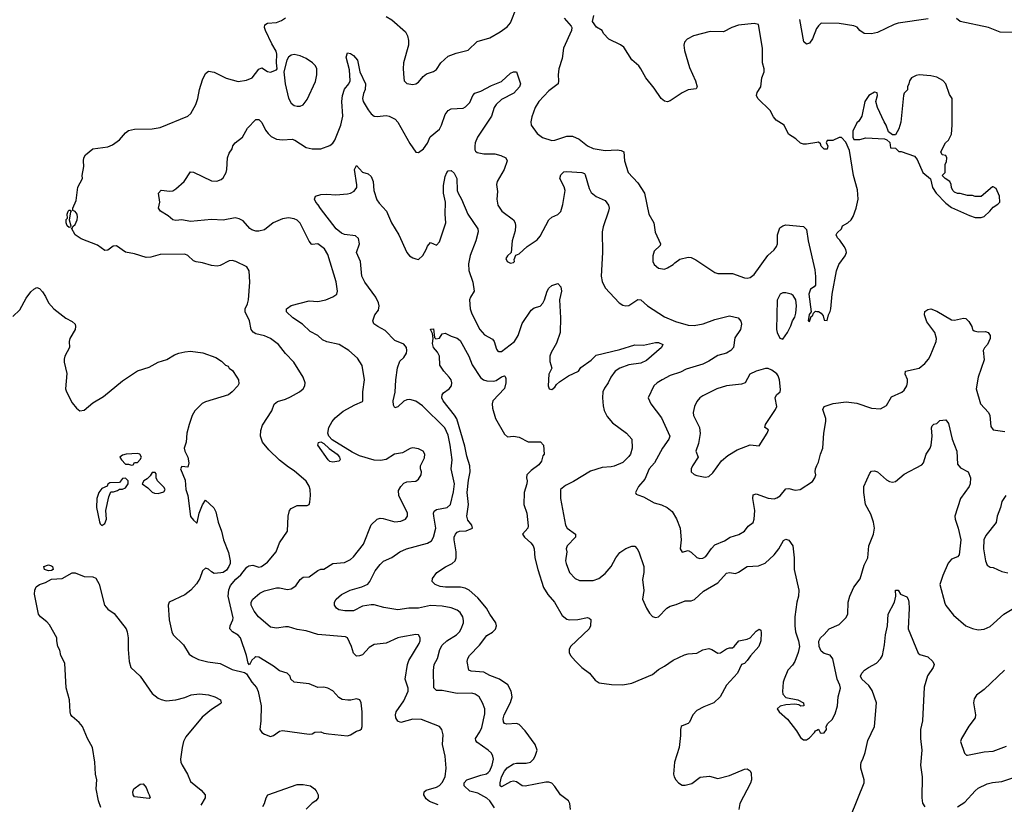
# Model space of a CAD drawing. Header units: inches. Extents: x 2001573 to 2220545, y 644482 to 846830.
# Tile 206 of 256: x 2064615 to 2071266, y 732006 to 737302. Entities that reach past the tile are written whole.
import ezdxf

# ---------------------------------------------------------------- set-up
doc = ezdxf.new("R2010")
doc.units = ezdxf.units.IN
doc.header["$MEASUREMENT"] = 0
doc.layers.add('C0763', color=7, linetype='Continuous')
doc.layers.add('C0773', color=7, linetype='Continuous')

msp = doc.modelspace()

# ---------------------------------------------------------------- linework, layer by layer
at = {"layer": 'C0763', "color": 5}
for points, elevation in [([(2067090, 737324.4), (2067130, 737301.3), (2067220.4, 737220.4), (2067234, 737194), (2067241.4, 737161.4), (2067241.5, 737130), (2067208.9, 737010), (2067205.7, 736970), (2067210.5, 736910), (2067213.4, 736890), (2067230, 736870.7), (2067270, 736863.8), (2067290, 736868.5), (2067310, 736880.3), (2067340.9, 736919.1), (2067362.4, 736937.6), (2067410, 736953), (2067430, 736964.9), (2067459.5, 737010), (2067510, 737054.9), (2067563.3, 737076.7), (2067643.7, 737096.3), (2067704.4, 737155.6), (2067790, 737179.5), (2067860.4, 737219.6), (2067907.1, 737252.9), (2067930, 737280.7), (2067972.8, 737390)], 480), ([(2064570, 735298), (2064615.6, 735344.4), (2064658.3, 735421.7), (2064690, 735464), (2064710, 735484), (2064730, 735494), (2064750, 735486.8), (2064770, 735464), (2064790, 735434), (2064810.5, 735390), (2064844.9, 735350), (2064927.2, 735287.2), (2064970, 735265.3), (2064990, 735246.8), (2064992.6, 735230), (2064989.1, 735210), (2064954.9, 735150), (2064950.2, 735130), (2064951.5, 735088.4), (2064920.5, 735030), (2064914.9, 735010), (2064915.8, 734990), (2064934.7, 734914.7), (2064925.5, 734810), (2064930.7, 734790), (2064970, 734716), (2064999.8, 734679.8), (2065022.5, 734662.5), (2065050, 734665.5), (2065110, 734714.9), (2065180.8, 734759.2), (2065310, 734864.4), (2065410, 734932.7), (2065490, 734957.1), (2065550, 734990.4), (2065610, 735007.2), (2065661.2, 735038.8), (2065690, 735050.3), (2065730, 735060.3), (2065770, 735063.6), (2065852.7, 735052.8), (2065941.1, 735021.1), (2065978, 734998), (2066006, 734970), (2066023.5, 734963.5), (2066031.3, 734950), (2066053.4, 734933.4), (2066083, 734890), (2066093.4, 734870), (2066095.6, 734844.4), (2066087.7, 734830), (2066050.4, 734790), (2066025.5, 734770), (2065870, 734722.8), (2065848.9, 734711.1), (2065798.4, 734661.6), (2065781.2, 734630), (2065759.2, 734570), (2065744.7, 734510), (2065739.5, 734450), (2065726, 734410), (2065730.7, 734390), (2065750.5, 734350), (2065757.3, 734310), (2065754, 734290), (2065750, 734282), (2065710, 734286), (2065702, 734270), (2065732.9, 734192.9), (2065738.6, 734130), (2065750.1, 734090), (2065770, 733948.5), (2065790, 733923.7), (2065810, 733906), (2065813.3, 733906.7), (2065826.5, 733970), (2065850, 734027.2), (2065870, 734059.1), (2065926.8, 734006.8), (2065940.6, 733980.6), (2065956.2, 733910), (2065977.6, 733850), (2065992, 733792), (2066025, 733705), (2066037.7, 733650), (2066036, 733630), (2066028.8, 733610), (2066012.7, 733587.2), (2065990, 733571.3), (2065973, 733567), (2065930, 733563.1), (2065910, 733573.8), (2065890, 733592.4), (2065870, 733600.3), (2065850, 733581.1), (2065831, 733530), (2065810, 733493), (2065771.2, 733450), (2065730, 733420.6), (2065625.3, 733370), (2065618, 733350), (2065624.9, 733250), (2065642, 733170), (2065653, 733150), (2065721.8, 733081.8), (2065759.5, 733019.5), (2065782.9, 733002.9), (2065823.4, 732983.4), (2065886.8, 732966.8), (2065970, 732956), (2066050, 732915.8), (2066134.8, 732894.8), (2066147.1, 732887.1), (2066184, 732830), (2066214.4, 732794.4), (2066226.6, 732766.6), (2066246.7, 732670), (2066244.9, 732570), (2066238, 732510), (2066250.9, 732490.9), (2066270, 732478), (2066310, 732464), (2066330, 732470.7), (2066370, 732499.1), (2066390, 732503.8), (2066570, 732478.4), (2066590, 732481.6), (2066610, 732493), (2066650, 732495.5), (2066670, 732486.4), (2066700.7, 732480.7), (2066830, 732468.5), (2066850, 732473.4), (2066890, 732498.8), (2066913.6, 732506.4), (2066924, 732516), (2066929, 732530), (2066929.5, 732630), (2066920.9, 732690), (2066911.9, 732711.9), (2066890, 732717), (2066852.2, 732707.8), (2066832.3, 732707.7), (2066793.9, 732713.9), (2066770, 732725.6), (2066730, 732771.3), (2066697.2, 732790), (2066670, 732796.4), (2066630, 732794.7), (2066570, 732818.5), (2066468.7, 732830), (2066446, 732850), (2066442, 732870), (2066422, 732890), (2066370, 732906.6), (2066330, 732937), (2066230, 732999.5), (2066210, 733000.9), (2066203.1, 732996.9), (2066182.4, 732977.6), (2066167.3, 732947.3), (2066158, 732958), (2066148.3, 733010), (2066107, 733130), (2066090, 733146.2), (2066052.1, 733170), (2066035.3, 733190), (2066037.8, 733210), (2066056, 733250), (2066056.3, 733263.7), (2066023.8, 733410), (2066027.2, 733452.9), (2066038.5, 733481.5), (2066074.9, 733525.1), (2066110, 733555.3), (2066150, 733606), (2066164.2, 733615.8), (2066190, 733619.6), (2066230, 733607.1), (2066248.7, 733610), (2066290, 733639.5), (2066347.3, 733710), (2066371, 733770), (2066424.8, 733850), (2066428.8, 733951.2), (2066438.7, 733990), (2066450, 734002.4), (2066490, 734021.6), (2066557.7, 734022.3), (2066569.6, 734030.4), (2066575.1, 734044.9), (2066580.5, 734090), (2066577.4, 734130), (2066570, 734153.2), (2066550, 734186), (2066470, 734255.6), (2066430, 734280.7), (2066370, 734327.8), (2066297.8, 734397.8), (2066255.3, 734450), (2066241.8, 734490), (2066243.1, 734530), (2066254.3, 734565.7), (2066317.4, 734662.6), (2066333.3, 734706.7), (2066356.3, 734723.7), (2066410, 734739.6), (2066444.5, 734755.5), (2066505.2, 734790), (2066529.2, 734810), (2066541.2, 734830), (2066542.7, 734850), (2066529.6, 734890), (2066467.8, 734990), (2066410, 735049.5), (2066362.9, 735110), (2066310, 735151.1), (2066270, 735168.3), (2066210, 735181.1), (2066191.8, 735191.8), (2066179.1, 735210), (2066166.8, 735270), (2066138.2, 735330), (2066137.6, 735350), (2066155.1, 735384.9), (2066161, 735410), (2066169.7, 735529.7), (2066166.2, 735606.2), (2066150, 735634), (2066076, 735670), (2066050, 735677.2), (2066030, 735675.1), (2065970, 735642.7), (2065950, 735639.3), (2065910, 735642.5), (2065850, 735660.3), (2065806.7, 735666.7), (2065790, 735675.1), (2065750, 735711.3), (2065730, 735718.9), (2065563.4, 735716.6), (2065500.4, 735699.6), (2065470, 735697.6), (2065390, 735721.2), (2065330, 735732.3), (2065270, 735774.7), (2065247.6, 735772.4), (2065210, 735745.4), (2065190, 735743), (2065140.4, 735780.4), (2065030, 735822.5), (2064989.8, 735850), (2064966, 735894), (2064970, 735892), (2064974.2, 735905.8), (2064990, 735918.8), (2065003.6, 735950), (2065005.6, 735970), (2065002.9, 735990), (2064990, 736006.6), (2064974.6, 736014.6), (2064973.2, 736030), (2064997.4, 736082.6), (2065008.5, 736171.6), (2065039.3, 736230), (2065038, 736250), (2065049.3, 736310), (2065046.6, 736350), (2065049.5, 736370), (2065060.9, 736390), (2065110, 736430.2), (2065210, 736444.3), (2065243.2, 736456.8), (2065289.2, 736490.8), (2065330, 736538.9), (2065350, 736554.9), (2065390, 736563.6), (2065510, 736565.3), (2065564.9, 736575.1), (2065750, 736650.3), (2065771.1, 736670), (2065804.8, 736730), (2065819.2, 736770), (2065829.8, 736830), (2065850, 736896.3), (2065870, 736939.3), (2065890, 736953.7), (2065930, 736949), (2066010, 736907.9), (2066090, 736885.8), (2066147, 736893), (2066184.5, 736910), (2066230, 736968), (2066250, 736976.3), (2066290, 736953.4), (2066310, 736948), (2066350, 736964.7), (2066354, 736970), (2066349.2, 737010), (2066352.3, 737070), (2066347, 737090), (2066318.5, 737138.5), (2066276.3, 737230), (2066269.6, 737250.4), (2066271.8, 737268.2), (2066290, 737278.7), (2066350, 737282.8), (2066384.4, 737295.6), (2066410, 737314.9)], 480), ([(2068292.9, 737312.9), (2068339.3, 737259.3), (2068344.4, 737250), (2068343.1, 737230), (2068288.2, 737110), (2068279.6, 737040.4), (2068257.3, 736970), (2068252, 736930), (2068255.3, 736890), (2068252.4, 736870), (2068190, 736822.6), (2068121.1, 736750), (2068096.4, 736710), (2068073.5, 736646.5), (2068067.1, 736612.9), (2068070.4, 736590), (2068110, 736534), (2068146.4, 736506.4), (2068210, 736486.7), (2068230, 736488.4), (2068310, 736514.9), (2068350, 736516.5), (2068394.8, 736494.8), (2068450.4, 736450), (2068490, 736433.6), (2068570, 736418.3), (2068650, 736423.9), (2068678.5, 736418.5), (2068695.3, 736410), (2068700.3, 736350), (2068724.6, 736270), (2068790, 736200.2), (2068836.5, 736130), (2068864.1, 735990), (2068897.6, 735930), (2068907.7, 735867.7), (2068944.7, 735790), (2068942, 735778), (2068901, 735739), (2068891.6, 735708.4), (2068892, 735670), (2068902, 735650), (2068930, 735624.7), (2068970, 735618.8), (2068990, 735626), (2069030, 735649), (2069039.4, 735660.6), (2069074.5, 735685.5), (2069130, 735699.2), (2069150, 735696), (2069181.4, 735681.4), (2069310, 735596), (2069330, 735587.8), (2069430, 735587.9), (2069510, 735559.6), (2069530, 735557.4), (2069550, 735561.7), (2069577.3, 735582.7), (2069669.7, 735710), (2069712.1, 735747.9), (2069727.8, 735770), (2069733, 735790), (2069734.5, 735850), (2069750, 735896.5), (2069768.9, 735911.1), (2069790, 735916.6), (2069910, 735905.3), (2069930, 735886.8), (2069941.6, 735810), (2069985.7, 735614.3), (2069990.4, 735569.6), (2069990.6, 735509.4), (2069982, 735498), (2069958, 735482), (2069946, 735450), (2069962, 735330), (2069947.5, 735312.5), (2069942, 735270), (2069950, 735264.7), (2069962, 735298), (2069970, 735302), (2069978, 735322), (2069990, 735334), (2070000, 735333)], 480), ([(2070000, 736473.5), (2069930, 736460.9), (2069910, 736461.2), (2069890, 736469.3), (2069858.9, 736498.9), (2069809.2, 736530), (2069779.5, 736590), (2069724.7, 736624.7), (2069706.2, 736646.2), (2069683.5, 736690), (2069600.8, 736770), (2069591.8, 736790), (2069595.8, 736810), (2069622.3, 736850), (2069627.6, 736910), (2069643.6, 736950), (2069643.6, 736970), (2069631.6, 737010), (2069633, 737110), (2069606, 737270), (2069575.7, 737275.7), (2069470, 737265.8), (2069426, 737250), (2069370, 737220.5), (2069278.5, 737221.4), (2069165.7, 737194.3), (2069122.8, 737170), (2069104.9, 737150), (2069101.6, 737130), (2069105.8, 737094.2), (2069138.5, 736978.5), (2069180.4, 736890), (2069191.3, 736848.7), (2069183.6, 736836.4), (2069130, 736829), (2069090, 736809.2), (2069010, 736753.6), (2068990, 736746.6), (2068970, 736751.5), (2068948, 736770), (2068900.9, 736840.9), (2068843.6, 736910), (2068811.2, 736970), (2068796.4, 736990), (2068750, 737032.2), (2068696.6, 737116.6), (2068673.4, 737133.4), (2068594, 737170), (2068559, 737210), (2068549.2, 737229.2), (2068512.5, 737252.5), (2068485.2, 737290), (2068492.7, 737330)], 480), ([(2070000, 737244.4), (2069998.3, 737241.7), (2069970, 737172.7), (2069950, 737142.7), (2069930, 737136), (2069911.8, 737151.8), (2069884.2, 737304.2)], 460), ([(2067443, 732003), (2067383.7, 732023.7), (2067361.8, 732041.8), (2067345.3, 732070), (2067346.9, 732090), (2067359.8, 732100.2), (2067430, 732122.3), (2067450, 732133.1), (2067470, 732152.4), (2067489.7, 732190), (2067496.9, 732250), (2067488.4, 732330), (2067471.8, 732410), (2067475.1, 732475.1), (2067467.3, 732510), (2067450, 732531.8), (2067330, 732579.1), (2067270, 732579.2), (2067190, 732556.9), (2067170, 732566.3), (2067156.4, 732590), (2067153.1, 732610), (2067159.2, 732630), (2067210, 732703.1), (2067239.3, 732770), (2067238.8, 732790), (2067219.3, 732850), (2067235.7, 732950), (2067243.8, 732976.2), (2067314, 733090), (2067320.5, 733110), (2067320.9, 733130), (2067310, 733149), (2067290, 733152), (2067190, 733134), (2067170, 733129.7), (2067090, 733092.2), (2067010, 733084.7), (2066975.9, 733064.1), (2066930, 733015.6), (2066910, 733007.6), (2066890, 733005.7), (2066870, 733026), (2066856.4, 733070), (2066830, 733129.5), (2066816.6, 733136.6), (2066630, 733152.8), (2066550, 733177.4), (2066490, 733185.8), (2066430, 733202.9), (2066410, 733204), (2066350, 733194.1), (2066310, 733201), (2066228.2, 733270), (2066198.7, 733310), (2066179.5, 733350), (2066179.5, 733370), (2066189.7, 733390.3), (2066238, 733430), (2066270, 733445.7), (2066350, 733466.4), (2066370, 733467.2), (2066423.9, 733456.1), (2066450, 733459.1), (2066480.2, 733479.8), (2066510, 733523.7), (2066530, 733538.9), (2066570, 733540.3), (2066630, 733583.6), (2066650, 733592.9), (2066670, 733593.7), (2066729.4, 733630), (2066810, 733638.8), (2066850, 733659), (2066870, 733675.3), (2066937.3, 733762.7), (2066988.9, 733891.1), (2067030, 733930.4), (2067050, 733937), (2067070, 733936), (2067150, 733913.1), (2067190, 733917), (2067220.9, 733930), (2067235.6, 733950), (2067234.7, 733970), (2067176.4, 734090), (2067175.1, 734124.9), (2067190, 734151.3), (2067210, 734174), (2067230, 734182), (2067290, 734186), (2067310, 734201), (2067326, 734230), (2067329.2, 734250), (2067322.7, 734270), (2067322.7, 734290), (2067350, 734344), (2067351.9, 734370), (2067339.6, 734390), (2067310, 734405.4), (2067270, 734410.9), (2067252.8, 734407.2), (2067201.4, 734378.6), (2067146.8, 734370), (2067090, 734332.3), (2067052.5, 734327.5), (2067010.4, 734329.6), (2066910, 734358.8), (2066861.9, 734381.9), (2066725.6, 734465.6), (2066703.5, 734490), (2066696.5, 734510), (2066703.8, 734550), (2066725.8, 734590), (2066746.2, 734613.8), (2066800.4, 734659.6), (2066878, 734702), (2066930, 734724), (2066934, 734730), (2066933.3, 734790), (2066945.1, 734870), (2066928.2, 734968.2), (2066897.4, 735017.4), (2066838, 735070), (2066772.3, 735110), (2066690, 735127.9), (2066660.7, 735140.7), (2066630, 735171.1), (2066576.5, 735196.5), (2066526.3, 735246.3), (2066459.7, 735290), (2066418.4, 735330), (2066418, 735342), (2066418, 735350), (2066424.2, 735355.8), (2066450, 735371.7), (2066570, 735404.9), (2066630, 735400.7), (2066684, 735410), (2066730, 735430.4), (2066757, 735450), (2066762.4, 735470), (2066752.9, 735532.9), (2066697.6, 735717.6), (2066674.3, 735754.3), (2066630, 735789.6), (2066590, 735783.6), (2066586.7, 735786.7), (2066570, 735807.3), (2066510, 735928.2), (2066490, 735948.3), (2066470, 735957.4), (2066430, 735964.2), (2066390, 735957.6), (2066328.3, 735931.7), (2066270, 735883.5), (2066230, 735874), (2066210, 735874), (2066182.8, 735882.8), (2066170, 735891.6), (2066125, 735945), (2066098.8, 735958.8), (2066070, 735964.7), (2065990, 735949.7), (2065910, 735953.4), (2065770, 735940.3), (2065710, 735950.9), (2065670, 735945.7), (2065650, 735951.1), (2065618.7, 735978.7), (2065567.3, 736010), (2065553.6, 736030), (2065562.4, 736070), (2065553.2, 736130), (2065570, 736150.5), (2065630, 736143.8), (2065650, 736146), (2065670, 736159.3), (2065727, 736210), (2065770, 736276), (2065790, 736273.4), (2065910, 736214.2), (2065947.8, 736212.2), (2065976.5, 736223.5), (2065990, 736234.6), (2066009, 736270), (2066014.4, 736290), (2066019.2, 736370), (2066030, 736400.7), (2066049.6, 736430), (2066055.1, 736450), (2066070, 736470.8), (2066120.9, 736510), (2066154, 736570), (2066210, 736627.7), (2066230, 736628), (2066250, 736608.2), (2066276.6, 736556.6), (2066293.5, 736533.5), (2066314.4, 736514.4), (2066350, 736496.3), (2066390, 736491.8), (2066456.6, 736496.6), (2066474.9, 736490), (2066550, 736440.3), (2066590.2, 736430.2), (2066650.3, 736430.3), (2066710, 736452), (2066730, 736468.4), (2066744.5, 736490), (2066784.4, 736590), (2066797.9, 736650), (2066791.7, 736750), (2066796.4, 736790), (2066810, 736832.9), (2066839.1, 736870), (2066847.3, 736890), (2066844.1, 736964.1), (2066821.5, 737050), (2066830, 737079.1), (2066850, 737074), (2066870, 737061.3), (2066896.9, 737030), (2066912.2, 736950), (2066950.2, 736870), (2066948.4, 736830), (2066936.9, 736803.1), (2066931.2, 736770), (2066936.2, 736750), (2066970, 736693.4), (2066990, 736667), (2067010, 736652), (2067030, 736648.2), (2067090, 736655.6), (2067110, 736651.5), (2067150.4, 736630), (2067168.7, 736610), (2067250, 736466), (2067290, 736406.8), (2067310, 736405.5), (2067343.7, 736430), (2067370, 736468), (2067388.7, 736511.3), (2067450, 736562.4), (2067465.4, 736590), (2067490, 736662), (2067510, 736690.2), (2067530, 736701.3), (2067610, 736704.4), (2067627.2, 736712.8), (2067656, 736744), (2067676.9, 736790), (2067690, 736806), (2067730, 736818.7), (2067802.2, 736857.8), (2067870, 736884.4), (2067930, 736940.3), (2067950, 736950.3), (2067970, 736950.4), (2067997.3, 736870), (2067991.2, 736850), (2067953, 736807.1), (2067870, 736762.9), (2067832.8, 736730), (2067820.6, 736710), (2067803.2, 736650), (2067707.5, 736510), (2067691.5, 736470), (2067689.1, 736449.1), (2067690, 736424.7), (2067694, 736414), (2067705.4, 736405.4), (2067750, 736396.9), (2067823.6, 736396.4), (2067866, 736386), (2067898.9, 736370), (2067907.9, 736350), (2067888.3, 736290), (2067841.1, 736210), (2067834.9, 736190), (2067843.1, 736143.1), (2067837.2, 736090), (2067844.7, 736050), (2067872, 736010), (2067950.9, 735950.9), (2067961.5, 735930), (2067965.2, 735910), (2067962.6, 735877.4), (2067940.7, 735810), (2067934, 735730), (2067910, 735708), (2067898, 735690), (2067907.3, 735670), (2067930, 735658.8), (2067950, 735662.8), (2067957.2, 735670), (2067956.4, 735683.6), (2067967.3, 735712.7), (2067990, 735722), (2068042, 735770), (2068110, 735816.3), (2068130, 735840.7), (2068190, 735950.4), (2068210, 735968.2), (2068250, 735988), (2068270, 736008), (2068284.9, 736055.1), (2068299.3, 736150), (2068293.6, 736173.6), (2068263.5, 736230), (2068270, 736254.9), (2068290, 736274.6), (2068310, 736278.3), (2068411.3, 736270), (2068430, 736263), (2068435.3, 736255.3), (2068462.4, 736162.4), (2068476.1, 736136.1), (2068510, 736108.2), (2068570, 736080.5), (2068592.4, 736050), (2068596.4, 736030), (2068592.2, 736010), (2068555.4, 735904.6), (2068548.9, 735870), (2068552.1, 735730), (2068543, 735570), (2068550, 735534.9), (2068570, 735492.4), (2068665.5, 735390), (2068690, 735375.8), (2068710, 735370.4), (2068730, 735372), (2068790, 735413.4), (2068810, 735411.4), (2068856.3, 735370), (2068970, 735295.6), (2069045.8, 735265.8), (2069130, 735241.1), (2069170, 735237.4), (2069232.1, 735247.9), (2069310, 735278.3), (2069410, 735303.7), (2069468.7, 735288.7), (2069487.3, 735267.3), (2069490, 735246), (2069484.4, 735210), (2069445.9, 735154.1), (2069437.6, 735090), (2069418.7, 735070), (2069389.3, 735050.7), (2069330, 735035.8), (2069270, 734996.8), (2069230, 734977.4), (2069116.1, 734943.9), (2069078, 734922), (2069010, 734900.9), (2068954.3, 734870), (2068920.9, 734850), (2068899.6, 734830), (2068860.5, 734750), (2068878.4, 734710), (2068950, 734615.5), (2069007, 734490), (2068999.5, 734470), (2068956.9, 734410), (2068903.8, 734310), (2068866.7, 734270), (2068838.6, 734201.4), (2068796.1, 734150), (2068774, 734110), (2068779.8, 734099.8), (2068790, 734094), (2068830, 734082), (2068900.4, 734040.4), (2068950, 734026.3), (2068989.3, 734009.3), (2069022.7, 733982.7), (2069052.1, 733932.1), (2069077.6, 733870), (2069083.8, 733790), (2069077.3, 733730), (2069090, 733707.3), (2069130, 733718.8), (2069150, 733707.7), (2069190, 733672.2), (2069210, 733665.7), (2069230, 733667), (2069250, 733679.1), (2069287.6, 733732.4), (2069310, 733756.4), (2069375.8, 733784.2), (2069413.2, 733810), (2069472.3, 733827.8), (2069510, 733848.7), (2069536.8, 733883.2), (2069570, 733908), (2069577.3, 733930), (2069581.6, 733990), (2069566.3, 734070), (2069570, 734094), (2069590, 734101.3), (2069670, 734072), (2069711.5, 734068.5), (2069730, 734073.4), (2069752.8, 734087.2), (2069790, 734134.9), (2069810, 734136.5), (2069853, 734127), (2069888, 734130), (2069970, 734184.9), (2069987, 734210), (2069991.8, 734230), (2069987.3, 734250), (2069989.6, 734270), (2070000, 734293.5)], 460), ([(2067821.6, 731981.6), (2067789.9, 732030), (2067770, 732046.9), (2067710, 732080.2), (2067655, 732095), (2067618.5, 732130), (2067618.2, 732150), (2067634.7, 732170), (2067730, 732202.5), (2067768.9, 732211.1), (2067779.9, 732220.1), (2067790, 732230.4), (2067807.7, 732270), (2067815.1, 732310), (2067811.5, 732330), (2067801.3, 732350), (2067780.4, 732370), (2067704, 732424), (2067696, 732436), (2067694.5, 732450), (2067724.2, 732495.8), (2067736.4, 732523.6), (2067756.3, 732616.3), (2067756.8, 732650), (2067742.2, 732690), (2067719.8, 732730), (2067691.8, 732750), (2067670, 732755.2), (2067570, 732753.7), (2067470, 732772.8), (2067430, 732772.7), (2067411.9, 732791.9), (2067409.8, 732909.8), (2067415.8, 732950), (2067437.1, 732990), (2067452.1, 733050), (2067470, 733080.7), (2067501.4, 733110), (2067566, 733150), (2067586.4, 733170), (2067598, 733190), (2067613.3, 733230), (2067613, 733247), (2067608.9, 733270), (2067590, 733300.3), (2067570, 733315.2), (2067530, 733332.9), (2067470, 733343), (2067390, 733347), (2067310, 733330.5), (2067244.7, 733330), (2067170, 733317.9), (2067073.9, 733333.9), (2067010, 733352.7), (2066990, 733352.6), (2066930, 733342.5), (2066870, 733311.8), (2066810.7, 733310.7), (2066770, 733319.1), (2066755.1, 733330), (2066741.7, 733350), (2066741, 733370), (2066752.4, 733390), (2066790, 733421.5), (2066847.9, 733452.1), (2066927.1, 733472.9), (2066967.9, 733492.1), (2066981.2, 733510), (2067017.4, 733582.6), (2067050, 733624.9), (2067073.7, 733646.3), (2067130, 733671.2), (2067183.9, 733710), (2067228.8, 733731.2), (2067370.5, 733769.5), (2067396.2, 733783.8), (2067411.3, 733808.7), (2067427.2, 733870), (2067411.7, 733950), (2067409.8, 733970), (2067415.4, 733984.6), (2067430, 733996), (2067503.1, 734010), (2067524.7, 734030), (2067545, 734115), (2067551.7, 734170), (2067528.9, 734270), (2067536.2, 734330), (2067523.7, 734430), (2067510, 734497), (2067488, 734547.9), (2067335.7, 734695.7), (2067290, 734727.1), (2067250, 734738.3), (2067230, 734735.4), (2067210, 734726.3), (2067170, 734687.6), (2067150, 734680.9), (2067139.7, 734699.7), (2067137.2, 734730), (2067151.7, 734788.3), (2067155.7, 734870), (2067167.2, 734952.8), (2067183.9, 734996.1), (2067210, 735022), (2067227.6, 735050), (2067231.2, 735070), (2067227.6, 735090), (2067210, 735111.2), (2067150, 735136.2), (2067083.5, 735203.5), (2067034.5, 735230), (2067007.6, 735250), (2067000.9, 735270), (2067006.6, 735290), (2067014, 735310), (2067038.4, 735341.6), (2067044.2, 735370), (2067039.9, 735390), (2067020.2, 735430), (2066947.5, 735530), (2066926.6, 735570), (2066916.9, 735670), (2066891, 735730), (2066909.9, 735790), (2066904, 735824), (2066883, 735843), (2066810, 735852.6), (2066790, 735860.6), (2066751.9, 735890), (2066647.2, 736027.2), (2066632.5, 736052.5), (2066615.4, 736070), (2066605.6, 736090), (2066614.5, 736110), (2066650, 736121.8), (2066690, 736125), (2066750, 736120.8), (2066830, 736127), (2066850, 736130.3), (2066875.1, 736145), (2066891.8, 736170), (2066893.4, 736186.6), (2066877, 736290), (2066890, 736318), (2066930, 736273), (2066970, 736261.1), (2066990, 736243.1), (2067002.2, 736210), (2067006.9, 736150), (2067027, 736087), (2067043, 736063), (2067093.4, 736010), (2067125.8, 735930), (2067175.6, 735850), (2067230.4, 735730), (2067249.1, 735709.1), (2067270, 735695.3), (2067290, 735686.7), (2067310, 735684.4), (2067338.9, 735710), (2067362, 735750), (2067370, 735774), (2067390, 735798.8), (2067430, 735780.7), (2067450, 735802.8), (2067460.5, 735830), (2067493.8, 735930), (2067488.6, 735990), (2067492.2, 736070), (2067477.2, 736130), (2067477, 736183), (2067490, 736244), (2067500.9, 736270), (2067510, 736281.7), (2067530, 736284.9), (2067550, 736266.4), (2067567.7, 736230), (2067571, 736150), (2067576.8, 736130), (2067599.8, 736090), (2067641.7, 735990), (2067709.1, 735890), (2067711.3, 735870), (2067697.2, 735810), (2067658.9, 735710), (2067646.7, 735653.3), (2067649, 735609), (2067676.9, 735530), (2067686, 735470), (2067659.7, 735430), (2067653.2, 735410), (2067658.3, 735350), (2067670, 735315.8), (2067722.4, 735210), (2067755.3, 735175.3), (2067810, 735144.6), (2067821.3, 735130), (2067837, 735077), (2067845.1, 735065.1), (2067850, 735061.6), (2067870, 735063.1), (2067958.5, 735130), (2067982.4, 735170), (2068010, 735252), (2068070, 735341.7), (2068090, 735357.4), (2068131.8, 735368.2), (2068150, 735388.2), (2068161.1, 735410), (2068179.2, 735470), (2068189.8, 735490.1), (2068210, 735508.7), (2068250, 735521.6), (2068270, 735498.8), (2068274.6, 735470), (2068261.1, 735410), (2068269.1, 735290), (2068265, 735190), (2068241.6, 735118.4), (2068205.3, 735054.7), (2068196.9, 735030), (2068195.3, 734995.3), (2068210.6, 734950), (2068190.4, 734910), (2068186, 734830), (2068191.1, 734811.1), (2068210, 734806.8), (2068230, 734820.7), (2068241, 734839), (2068261.5, 734858.5), (2068323.1, 734896.9), (2068389.4, 734930), (2068405.6, 734954.4), (2068475.3, 735004.7), (2068510, 735038), (2068670, 735075.3), (2068770, 735107.8), (2068830, 735104), (2068910, 735124.1), (2068930, 735122.8), (2068958.4, 735110), (2068950.3, 735090), (2068850, 735002.4), (2068810, 734984.4), (2068730, 734971.5), (2068669.6, 734950.4), (2068636.9, 734930), (2068607.7, 734890), (2068590.3, 734850), (2068565.3, 734814.7), (2068553.8, 734790), (2068551.7, 734750), (2068556, 734696), (2068564.2, 734664.2), (2068583.2, 734623.2), (2068619.6, 734579.6), (2068713.4, 734510), (2068750.6, 734470), (2068751.7, 734410), (2068740.3, 734370), (2068730, 734354.5), (2068690, 734312.8), (2068631.6, 734288.4), (2068610, 734282.9), (2068550, 734279.4), (2068470, 734254), (2068355, 734185), (2068301.7, 734158.3), (2068268.8, 734130), (2068267.2, 734070), (2068301.3, 733890), (2068313.4, 733870), (2068370.3, 733830), (2068370.3, 733810), (2068313.1, 733750), (2068307.4, 733730), (2068310.3, 733709.7), (2068302.6, 733650), (2068305.7, 733630), (2068330, 733570.7), (2068366.4, 733530), (2068397.1, 733517.1), (2068470, 733515.5), (2068490, 733515.8), (2068527, 733530), (2068570, 733564.2), (2068611.1, 733610), (2068641.5, 733670), (2068670, 733705.3), (2068710, 733733.4), (2068750, 733748.7), (2068770, 733748.2), (2068786.4, 733730), (2068796.5, 733710), (2068830.2, 733610), (2068832.2, 733570), (2068822.3, 733522.3), (2068830.4, 733449.6), (2068821.6, 733390), (2068849, 733330), (2068870, 733296.4), (2068890, 733274.4), (2068910, 733266), (2068930, 733270.7), (2068986.6, 733330), (2069010, 733343.1), (2069050, 733353.4), (2069110, 733378.9), (2069150, 733379.5), (2069172.3, 733387.8), (2069235.2, 733444.8), (2069330, 733500.6), (2069390, 733564.9), (2069410, 733571.3), (2069450, 733564.6), (2069470, 733571.5), (2069530, 733610.2), (2069604.8, 733615.3), (2069650, 733633.7), (2069711.1, 733690), (2069742.3, 733730), (2069774, 733786), (2069790, 733794.6), (2069810, 733788.4), (2069837.7, 733750), (2069845.8, 733670), (2069845.8, 733590), (2069877.7, 733450), (2069876.5, 733410), (2069864.1, 733370), (2069850.3, 733270.3), (2069850.2, 733209.8), (2069854.7, 733170), (2069876.8, 733110), (2069882.9, 733070), (2069873.6, 733030), (2069850, 732969.3), (2069835.8, 732944.2), (2069804.9, 732910), (2069779.5, 732850), (2069772.2, 732830), (2069768.1, 732768.1), (2069770.6, 732750), (2069790, 732726.8), (2069872, 732710), (2069910.7, 732690.7), (2069910.9, 732670.9), (2069891, 732669), (2069878, 732678), (2069850, 732681.2), (2069790, 732677.2), (2069750.9, 732669.1), (2069731.3, 732650), (2069744.7, 732630), (2069801.3, 732581.3), (2069862.5, 732502.5), (2069890, 732456), (2069910, 732440.7), (2069930, 732440.7), (2069950, 732454), (2069984, 732490), (2069990, 732502), (2070000, 732507)], 440), ([(2068336.3, 731970), (2068330.5, 732010), (2068321.4, 732030), (2068269, 732069), (2068230, 732126.3), (2068210, 732147.2), (2068190, 732154.9), (2068170, 732154.9), (2068030, 732127.4), (2068010, 732129.8), (2067970, 732157.3), (2067950, 732162), (2067930, 732156.4), (2067870, 732122.8), (2067861.5, 732130), (2067859.6, 732150), (2067868.9, 732190), (2067889.5, 732230), (2067908.1, 732251.9), (2067950, 732278.3), (2067970, 732282.8), (2068036.9, 732283.1), (2068066.2, 732290), (2068086.3, 732310), (2068097.8, 732330), (2068109.8, 732370), (2068097, 732410), (2068030, 732501), (2067990, 732543.4), (2067970, 732551.9), (2067905.6, 732545.6), (2067890.7, 732550.7), (2067882.8, 732562.8), (2067881.5, 732581.5), (2067888.1, 732610), (2067930, 732691.7), (2067941.9, 732730), (2067935, 732770), (2067911.7, 732811.7), (2067856.3, 732850), (2067790, 732875.3), (2067750, 732896.5), (2067664, 732904), (2067649.6, 732910), (2067637.7, 732970), (2067642.3, 732990), (2067654.5, 733010), (2067720.3, 733079.7), (2067770, 733146), (2067810, 733166.5), (2067830, 733188.8), (2067835, 733210), (2067831.4, 733230), (2067790, 733288.4), (2067768.4, 733330), (2067710, 733399.8), (2067650.9, 733450.9), (2067624.8, 733464.8), (2067592.3, 733472.3), (2067490.4, 733470.4), (2067455.2, 733475.2), (2067421.2, 733490), (2067401.2, 733510), (2067402.7, 733530), (2067433.6, 733570), (2067492.1, 733607.9), (2067537.3, 733630), (2067557.4, 733650), (2067562.9, 733670), (2067564.1, 733710), (2067549, 733790), (2067551.1, 733810), (2067559.8, 733830), (2067570, 733842.6), (2067586, 733850), (2067630, 733852.3), (2067674.5, 733870), (2067669.7, 733890), (2067643.2, 733923.2), (2067634.8, 733950), (2067646.6, 734030), (2067638.1, 734110), (2067646.2, 734193.8), (2067657.5, 734250), (2067655.2, 734290), (2067635.4, 734355.4), (2067622.2, 734422.2), (2067567.1, 734607.1), (2067552.2, 734632.2), (2067475.1, 734730), (2067466.9, 734750), (2067469.7, 734770), (2067477.7, 734782.3), (2067516.9, 734810), (2067531, 734830), (2067534.5, 734850), (2067528.8, 734870), (2067515.8, 734890), (2067480.3, 734930), (2067454, 734970), (2067451.2, 735030), (2067438.3, 735058.3), (2067409.9, 735090), (2067404.7, 735115.3), (2067407.8, 735150), (2067404.7, 735184.7), (2067389.6, 735210.4), (2067390, 735214), (2067410, 735216), (2067416.9, 735156.9), (2067427.1, 735147.1), (2067450, 735151.3), (2067470, 735181), (2067490, 735186.8), (2067530, 735165.5), (2067570, 735153), (2067590, 735137.3), (2067648.5, 735030), (2067671.5, 734971.5), (2067727.3, 734887.3), (2067748, 734870), (2067770, 734863.9), (2067817, 734863), (2067833.6, 734866.4), (2067870.5, 734890.5), (2067890, 734898), (2067894.1, 734894.1), (2067899.1, 734879.1), (2067899.7, 734850), (2067890, 734813.6), (2067812, 734730), (2067806.2, 734710), (2067810, 734678.8), (2067830.3, 734610), (2067890, 734504.9), (2067910, 734486.4), (2067950, 734490.4), (2067990, 734484.4), (2068050, 734452.9), (2068132.5, 734452.5), (2068153.4, 734430), (2068158, 734370), (2068150, 734358), (2068139, 734321), (2068122.2, 734297.8), (2068070, 734259.7), (2068041.3, 734230), (2068037.6, 734210), (2068042.6, 734190), (2068041.5, 734170), (2068022.4, 734110), (2068019.6, 734030), (2068040.9, 733970), (2068050, 733886), (2068048.2, 733870), (2068010.7, 733830), (2068024.9, 733810), (2068068.9, 733770), (2068082.7, 733750), (2068090.2, 733730), (2068095.6, 733670), (2068114.7, 733590), (2068154, 733470), (2068182.9, 733422.9), (2068227.6, 733370), (2068280.2, 733280.2), (2068310, 733255.5), (2068330, 733251.4), (2068386, 733254.1), (2068450, 733265.7), (2068462.8, 733262.8), (2068472.5, 733252.5), (2068471.4, 733211.4), (2068461.2, 733190), (2068336.9, 733070), (2068326, 733050), (2068326, 733030), (2068336.9, 733010), (2068370, 732971.7), (2068411.8, 732930), (2068464.4, 732890), (2068503.4, 732843.4), (2068530, 732824.9), (2068613.4, 732813.4), (2068690, 732811.1), (2068750, 732823.2), (2068890, 732881), (2068930, 732916.5), (2068970, 732937.6), (2069030, 732979.2), (2069105, 733015), (2069130, 733022.1), (2069190, 733026), (2069230, 733047.2), (2069270, 733057), (2069290.3, 733050.3), (2069330, 733025.5), (2069350, 733027.7), (2069390, 733054.9), (2069410, 733062), (2069430, 733062.8), (2069442, 733070), (2069471.7, 733108.3), (2069530, 733119.6), (2069549.6, 733130), (2069590, 733175.3), (2069610, 733187.7), (2069621, 733181), (2069624.1, 733164.1), (2069620.8, 733110), (2069608.9, 733070), (2069551.7, 733008.3), (2069530, 732975.8), (2069510, 732956.9), (2069490, 732949.6), (2069463.2, 732890), (2069390.2, 732810), (2069347.2, 732730), (2069303.8, 732690), (2069236.1, 732663.9), (2069190, 732638.3), (2069163.1, 732610), (2069139.4, 732560.6), (2069130, 732551.8), (2069090, 732536.2), (2069084.4, 732530), (2069078.4, 732510), (2069079.5, 732470), (2069069.2, 732390), (2069038.3, 732290), (2069030.4, 732210), (2069034.9, 732190), (2069046.4, 732170), (2069065.5, 732150), (2069090, 732135.8), (2069110, 732134.3), (2069154.6, 732145.4), (2069211.1, 732188.9), (2069275.8, 732195.8), (2069330, 732180.5), (2069410, 732198.9), (2069510, 732242.4), (2069530, 732245.5), (2069550, 732230.8), (2069555.4, 732215.4), (2069558, 732170), (2069551.5, 732148.4), (2069478.9, 732010), (2069472, 731970)], 420), ([(2065164.1, 731984.1), (2065147.3, 732030), (2065131.9, 732110), (2065135.4, 732170), (2065126.3, 732210), (2065122.3, 732290), (2065106, 732390), (2065073.3, 732450), (2065039.7, 732530), (2065017.9, 732557.9), (2064970, 732598), (2064961.5, 732610), (2064955.7, 732630), (2064950.9, 732710), (2064928.9, 732791.1), (2064919.4, 732959.4), (2064892.7, 733010), (2064885.6, 733045.6), (2064871.9, 733071.9), (2064865.1, 733110), (2064866.6, 733130), (2064817.2, 733217.2), (2064798, 733238), (2064756.9, 733270), (2064742, 733290), (2064715.5, 733424.5), (2064718, 733450), (2064726.7, 733473.3), (2064749.7, 733490.3), (2064790, 733502), (2064830, 733524.6), (2064902, 733530), (2064970, 733568.5), (2064990, 733568.8), (2065050, 733543.6), (2065110, 733540.3), (2065130, 733532.9), (2065152.1, 733492.1), (2065188.8, 733348.8), (2065210, 733322.4), (2065253.5, 733293.5), (2065333.4, 733190), (2065341.3, 733170), (2065348.5, 733130), (2065348.9, 733050), (2065355.6, 732970), (2065366, 732930), (2065430.2, 732870.2), (2065510, 732754.4), (2065550, 732721.3), (2065570, 732712.2), (2065604.9, 732704.9), (2065670, 732711.5), (2065730, 732726.7), (2065774.4, 732745.6), (2065830, 732751.4), (2065890, 732745.3), (2065933.4, 732730), (2065972, 732710), (2065976.4, 732690), (2065973.4, 732686.6), (2065910, 732646.4), (2065847, 732593), (2065738, 732462), (2065722.3, 732430), (2065712, 732390), (2065702.6, 732310), (2065704.6, 732290), (2065712.7, 732270), (2065748.9, 732210), (2065770, 732159.1), (2065841.2, 732101.2), (2065867.7, 732070), (2065867.7, 732050), (2065839.2, 732000.8)], 460), ([(2066257.7, 731990), (2066269.7, 732010), (2066279.1, 732050), (2066292, 732070), (2066490, 732138.9), (2066530, 732139.6), (2066578.8, 732130), (2066607.7, 732110), (2066617.3, 732097.3), (2066630.6, 732070), (2066630.6, 732050), (2066614.8, 732030), (2066590, 732013.3), (2066550, 731973.6)], 460)]:
    msp.add_lwpolyline(points, dxfattribs=dict(at, elevation=elevation))
for points, elevation in [([(2066470, 737066.6), (2066450, 737061.6), (2066430.7, 737050), (2066419.1, 737030), (2066398.8, 736950), (2066408.7, 736870), (2066431.8, 736771.8), (2066450, 736739.1), (2066470, 736723.1), (2066490, 736717.6), (2066510, 736717.6), (2066530, 736728.2), (2066557.3, 736762.7), (2066614.5, 736885.5), (2066622.9, 736930), (2066622.3, 736970), (2066612.3, 736990), (2066592.4, 737010), (2066550, 737040.9), (2066510, 737058.7)], 480), ([(2064950, 735899), (2064935.3, 735910), (2064928.4, 735930), (2064930, 735954), (2064938, 735962), (2064935.3, 735990), (2064942.7, 736010), (2064950, 736017.3), (2064957.3, 736017.3), (2064964.7, 736010), (2064958, 736002), (2064950.4, 735950), (2064961, 735910), (2064958.8, 735901.2)], 480), ([(2069790, 735459), (2069770, 735458), (2069751.6, 735448.4), (2069731.6, 735408.4), (2069726.8, 735210), (2069731.3, 735190), (2069750, 735152), (2069770, 735144.7), (2069802, 735190), (2069824.7, 735235.3), (2069835.3, 735270), (2069850, 735294), (2069858, 735322), (2069862, 735370), (2069858, 735410), (2069840.4, 735440.4), (2069826, 735450)], 480), ([(2069670, 734947), (2069653.2, 734946.8), (2069590, 734929.4), (2069546.8, 734910), (2069514.8, 734850), (2069490, 734841), (2069389.3, 734830.7), (2069324, 734810), (2069230, 734762.6), (2069210.2, 734749.8), (2069190, 734724.5), (2069174.3, 734690), (2069164.6, 734650), (2069167.2, 734630), (2069206.9, 734550), (2069211.2, 734508.8), (2069199.7, 734440.3), (2069183, 734390), (2069197.3, 734350), (2069159.6, 734290), (2069150.4, 734270), (2069150.4, 734250.4), (2069170, 734233), (2069190, 734225.5), (2069246.3, 734213.7), (2069270, 734217.3), (2069296.2, 734243.8), (2069355.8, 734324.2), (2069398.8, 734361.2), (2069461.4, 734398.6), (2069550, 734432.9), (2069610, 734426), (2069664.5, 734510), (2069673.4, 734533.4), (2069649, 734550), (2069652.3, 734570), (2069721, 734670), (2069729.7, 734690.3), (2069718.7, 734750), (2069727, 734770), (2069753, 734790), (2069755.1, 734804.9), (2069747.3, 734870), (2069738.4, 734898.4), (2069730, 734912), (2069696.1, 734936.1)], 480), ([(2066730, 734314.7), (2066710, 734320.5), (2066698.7, 734330), (2066629.7, 734430), (2066632.9, 734447.1), (2066650, 734451.6), (2066670, 734441.3), (2066706.4, 734406.4), (2066759.3, 734370), (2066774.4, 734350), (2066780.7, 734330), (2066770, 734320.9)], 460), ([(2065410, 734373.2), (2065334, 734370), (2065310, 734362), (2065292, 734350), (2065302, 734330), (2065330, 734302), (2065350, 734302), (2065370, 734294), (2065382, 734298), (2065390, 734314), (2065410, 734314), (2065430, 734334), (2065438, 734350), (2065426, 734370)], 480), ([(2065530, 734246), (2065510, 734246), (2065496.9, 734223.1), (2065476.9, 734203.1), (2065454, 734190), (2065442, 734170), (2065481, 734141), (2065510, 734112), (2065525.4, 734105.4), (2065550, 734104.7), (2065590, 734114), (2065598, 734130), (2065590, 734146), (2065546, 734190), (2065538, 734210), (2065536.4, 734236.4)], 480), ([(2065330, 734208), (2065310, 734206), (2065290, 734178), (2065223.6, 734176.4), (2065210, 734166), (2065206, 734154), (2065170, 734138), (2065150.6, 734110), (2065137, 734070), (2065134, 734010), (2065153.3, 733913.3), (2065158.8, 733898.8), (2065170, 733888.5), (2065190, 733901.3), (2065202.7, 733930), (2065197.7, 733990), (2065218, 734082), (2065230, 734114), (2065250, 734114), (2065276.4, 734123.6), (2065290, 734134), (2065310, 734134), (2065330, 734142), (2065348, 734170), (2065348, 734190)], 480), ([(2064810, 733582.7), (2064782, 733590), (2064778, 733610), (2064810, 733621), (2064830, 733616), (2064838, 733610), (2064842, 733590), (2064830, 733584)], 460), ([(2065490, 732045.2), (2065390, 732055.3), (2065381.2, 732070), (2065379.3, 732090), (2065386, 732110), (2065430, 732140.7), (2065450, 732142.8), (2065470, 732118), (2065482, 732082), (2065490.8, 732070), (2065496, 732050)], 440)]:
    msp.add_lwpolyline(points, close=True, dxfattribs=dict(at, elevation=elevation))
at = {"layer": 'C0773', "color": 5}
for points, elevation in [([(2070751.6, 737308.4), (2070550, 737278.9), (2070522.6, 737270), (2070410, 737215.4), (2070370, 737206.4), (2070318.4, 737210), (2070291.1, 737230), (2070272, 737252), (2070250, 737261.2), (2070150, 737276.3), (2070030, 737278.4), (2070010, 737260.7), (2070000, 737244.4)], 460), ([(2071483, 737350), (2071448.5, 737291.5), (2071430, 737275), (2071410, 737265.1), (2071382, 737230), (2071330, 737215), (2071237.1, 737217.1), (2071159.6, 737250), (2070967.6, 737290), (2070942.3, 737310)], 460), ([(2070000, 735333), (2070010, 735332), (2070030, 735322), (2070042, 735302), (2070050, 735274), (2070070, 735272), (2070078, 735310), (2070090, 735331.3), (2070094.3, 735350), (2070103.1, 735450), (2070132.8, 735607.2), (2070148.2, 735650), (2070191, 735709), (2070199.7, 735730), (2070195.1, 735750), (2070184, 735770), (2070154.8, 735814.8), (2070138.4, 735830), (2070129.6, 735850), (2070137, 735863), (2070165.2, 735890), (2070173.2, 735910), (2070210, 735930.7), (2070232, 735950), (2070245.4, 735974.6), (2070264.7, 736030), (2070278.4, 736090), (2070274.5, 736154.5), (2070248, 736250), (2070219.3, 736419.3), (2070196.4, 736476.4), (2070167.3, 736507.3), (2070150, 736508), (2070107.3, 736487.3), (2070070, 736486), (2070062, 736470), (2070074, 736450), (2070070, 736428), (2070050, 736428), (2070030, 736448), (2070024, 736464), (2070010, 736475.3), (2070000, 736473.5)], 480), ([(2070000, 734293.5), (2070010, 734316), (2070024.7, 734370), (2070041.1, 734410), (2070046.3, 734510), (2070060.5, 734590), (2070059.6, 734610), (2070040.5, 734670), (2070049.6, 734690), (2070110, 734710.3), (2070197.7, 734722.3), (2070270, 734713.8), (2070370, 734680.2), (2070430, 734674.4), (2070470, 734697.3), (2070504.8, 734755.2), (2070572.7, 734787.3), (2070590, 734800.3), (2070606.6, 734830), (2070612.5, 734852.5), (2070613, 734873), (2070597.2, 734910), (2070598, 734930), (2070690, 734950.4), (2070730, 734981.1), (2070754.5, 735010), (2070765.1, 735030), (2070806.3, 735130), (2070807.8, 735150), (2070796.3, 735190), (2070743.3, 735263.3), (2070726.6, 735310), (2070730, 735331.3), (2070750, 735346), (2070770, 735350.5), (2070810, 735335.3), (2070910, 735276.9), (2070930, 735273.4), (2070990, 735288), (2071005.2, 735285.2), (2071025.8, 735265.8), (2071046, 735230), (2071051, 735211), (2071062, 735202), (2071090, 735196), (2071138, 735198), (2071158, 735190), (2071170.6, 735170.6), (2071170.7, 735150), (2071153.4, 735110), (2071132.7, 735087.3), (2071124, 735070), (2071130, 735006), (2071090.3, 734889.7), (2071077, 734810), (2071105.7, 734710), (2071158.9, 734650), (2071168.9, 734630), (2071175.3, 734555.3), (2071190, 734533.4), (2071270, 734522.6)], 460), ([(2070000, 732507), (2070010, 732512), (2070022, 732490), (2070030, 732486), (2070050, 732487.3), (2070064, 732510), (2070062, 732530), (2070074, 732550), (2070102.8, 732577.2), (2070124.4, 732615.6), (2070139.7, 732670), (2070142.9, 732730), (2070160.4, 732790), (2070156.1, 732810), (2070137.3, 732850), (2070107.7, 732987.7), (2070090, 733011.8), (2070050, 733023.7), (2070030, 733039.3), (2070016.2, 733070), (2070012.7, 733107.3), (2070025.2, 733130), (2070050, 733150.7), (2070082, 733190), (2070150, 733218.7), (2070196.2, 733263.8), (2070208.7, 733290), (2070212.4, 733370), (2070222, 733410), (2070250, 733470.5), (2070291.5, 733528.5), (2070319.7, 733620.3), (2070344.5, 733670), (2070352, 733750), (2070382.5, 733830), (2070389.8, 733870.2), (2070382.9, 733910), (2070363.9, 733963.9), (2070328.6, 734030), (2070317.4, 734110), (2070318, 734150), (2070358.2, 734241.8), (2070370, 734254.9), (2070390, 734257), (2070410, 734248.9), (2070470, 734194.9), (2070490, 734184.2), (2070510, 734180.3), (2070530, 734183.7), (2070590, 734234), (2070710, 734296.3), (2070720.7, 734310), (2070738.7, 734370), (2070765.1, 734410), (2070771.1, 734428.9), (2070779.7, 734490), (2070773.6, 734546.4), (2070779, 734561), (2070790, 734571), (2070810, 734576), (2070830, 734596), (2070870, 734601), (2070890, 734576), (2070914.3, 734470), (2070944.4, 734390), (2070950, 734301), (2070970, 734278), (2071021, 734250), (2071037.3, 734210), (2071034.9, 734170), (2071028.5, 734150), (2070970.2, 734069.8), (2070932.6, 733950), (2070934, 733930), (2070954.9, 733870), (2070973.4, 733790), (2070960.2, 733690), (2070950, 733675.8), (2070910, 733660.8), (2070886.8, 733633.2), (2070850, 733549.5), (2070831.4, 733490), (2070863.4, 733363.4), (2070870, 733348.2), (2070922.5, 733282.5), (2071006.8, 733210), (2071050, 733193), (2071090, 733183.8), (2071130, 733188), (2071170, 733206.4), (2071262.9, 733290), (2071330, 733328.9)], 440), ([(2071276, 734090), (2071250.3, 734050), (2071240.9, 734010), (2071217.4, 733950), (2071211.5, 733908.4), (2071140.9, 733819.1), (2071127.6, 733790), (2071126, 733730), (2071138.4, 733650), (2071150, 733618.8), (2071170, 733606), (2071190, 733603), (2071250, 733576.4), (2071290, 733567)], 460), ([(2070230, 731928), (2070318.9, 732150), (2070319.8, 732170), (2070296.4, 732250), (2070295.8, 732270), (2070299.7, 732290), (2070310.7, 732309.3), (2070325.5, 732354.5), (2070343.2, 732436.8), (2070390, 732530.8), (2070403.8, 732690), (2070374, 732774), (2070350, 732806.6), (2070303.5, 732850), (2070294.7, 732870), (2070303, 732890), (2070322.4, 732910), (2070349.6, 732930), (2070402.2, 732957.8), (2070430, 732986.7), (2070443.9, 733010), (2070457.2, 733082.8), (2070462.8, 733150), (2070476.4, 733210), (2070482.4, 733290), (2070523.6, 733370), (2070529.4, 733389.4), (2070534, 733410), (2070530, 733451), (2070550, 733452), (2070564.5, 733424.5), (2070607.1, 733407.1), (2070616.3, 733390), (2070622, 733370), (2070623.8, 733330), (2070615.6, 733190), (2070685.1, 733025.1), (2070695.8, 733015.8), (2070750, 733000.4), (2070783.8, 732970), (2070793, 732950), (2070785.3, 732930), (2070747.3, 732872.7), (2070724.6, 732795.4), (2070712.4, 732570), (2070699.7, 732510), (2070699.4, 732450), (2070708.2, 732370), (2070700.1, 732270), (2070711.9, 732190), (2070708.7, 732048.7), (2070713.8, 732013.8), (2070728.2, 731988.2)], 420), ([(2071268.1, 732911.9), (2071130, 732780.7), (2071078.5, 732741.4), (2071061.7, 732718.3), (2071057.1, 732690), (2071070.5, 732610), (2071068.2, 732590), (2071027.1, 732532.9), (2070977.6, 732450), (2070970.4, 732430), (2070996.3, 732350), (2071010, 732336.3), (2071016.3, 732336.3), (2071130, 732359.5), (2071190, 732365.3), (2071281.3, 732398.7)], 440), ([(2070950, 731988.9), (2070999.9, 732020.1), (2071070, 732097.3), (2071090, 732113.6), (2071150, 732143.2), (2071186.8, 732153.2), (2071250, 732160.2), (2071330, 732187.4)], 420)]:
    msp.add_lwpolyline(points, dxfattribs=dict(at, elevation=elevation))
at = {"layer": 'C0773', "color": 5, "elevation": 480}
msp.add_lwpolyline([(2070690, 736929), (2070670, 736925.2), (2070638, 736910), (2070624.7, 736890), (2070622, 736870), (2070612, 736850), (2070611.6, 736828.4), (2070590, 736806), (2070584.7, 736790), (2070566.8, 736610), (2070554.4, 736565.6), (2070530, 736526), (2070510, 736526), (2070484.7, 736544.7), (2070468.7, 736590), (2070453.6, 736613.6), (2070409.3, 736709.3), (2070399, 736750), (2070408.7, 736790), (2070408, 736808), (2070390, 736812.7), (2070351, 736790), (2070324.9, 736750), (2070304.7, 736650), (2070283.6, 736616.4), (2070270, 736606), (2070242, 736550), (2070242, 736510), (2070250, 736494), (2070290, 736494), (2070330, 736504.7), (2070456.9, 736496.9), (2070472, 736492), (2070492.7, 736472.7), (2070498, 736438), (2070530, 736434), (2070552.7, 736412.7), (2070570, 736412), (2070659.8, 736379.8), (2070678, 736358), (2070714.8, 736270), (2070766.8, 736226.8), (2070782, 736170), (2070805.5, 736130), (2070870, 736064), (2070910, 736034.8), (2071030, 735981), (2071070, 735966.8), (2071110, 735967.7), (2071130, 735974), (2071169.3, 736010), (2071190, 736036), (2071223.1, 736056.9), (2071235.3, 736070), (2071233.2, 736110), (2071210, 736162), (2071190, 736174), (2071187.1, 736172.9), (2071110, 736108.7), (2071070, 736108.7), (2071050, 736115.3), (2071016.4, 736116.4), (2070968.4, 736128.4), (2070948.9, 736128.9), (2070930, 736138), (2070918, 736150), (2070908.9, 736168.9), (2070908, 736190), (2070898, 736210), (2070866, 736230), (2070846, 736250), (2070866, 736270), (2070867.3, 736327.3), (2070876.4, 736343.6), (2070878, 736370), (2070870, 736386), (2070846, 736390), (2070838, 736410), (2070869.1, 736470.9), (2070888, 736490), (2070908.7, 736530), (2070913.2, 736590), (2070914, 736770), (2070896.5, 736796.5), (2070870, 736868.7), (2070851.7, 736891.7), (2070810, 736913.2), (2070770, 736924)], close=True, dxfattribs=at)

doc.saveas('drawing.dxf')
